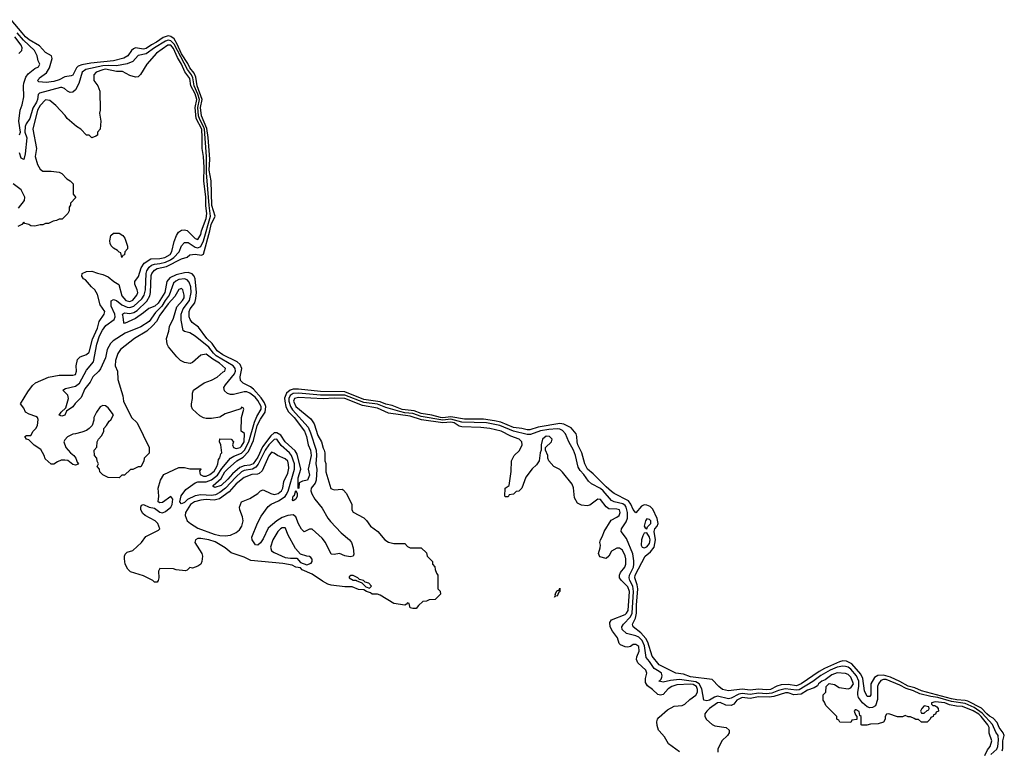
# Model space of a CAD drawing. Header units: inches. Extents: x 2710751 to 2829008, y 857003 to 965602.
# Tile 123 of 256: x 2755299 to 2762538, y 884721 to 890097. Entities that reach past the tile are written whole.
import ezdxf

# ---------------------------------------------------------------- set-up
doc = ezdxf.new("R2010")
doc.units = ezdxf.units.IN
doc.header["$MEASUREMENT"] = 0
for name, color, linetype in [('C7858', 7, 'Continuous'), ('C7859', 7, 'Continuous'), ('C7868', 7, 'Continuous')]:
    doc.layers.add(name, color=color, linetype=linetype)

msp = doc.modelspace()

# ---------------------------------------------------------------- linework, layer by layer
at = {"layer": 'C7858', "color": 2}
for points, elevation in [([(2755292.5, 889847.5), (2755314, 889870), (2755317.2, 889890), (2755309.2, 889910), (2755263.7, 889970)], 10), ([(2755298.4, 889250), (2755304.2, 889270), (2755292.4, 889350), (2755303.7, 889430), (2755317.7, 889470), (2755329, 889530), (2755326.4, 889610), (2755329.8, 889630.2), (2755345.3, 889674.7), (2755361.3, 889698.7), (2755410, 889738), (2755438, 889750), (2755448, 889770), (2755434.6, 889794.6), (2755427, 889830), (2755408.2, 889870), (2755326.7, 889946.7), (2755280.5, 890000)], 6), ([(2760000, 885300.9), (2759962.8, 885322.8), (2759930, 885374.7), (2759903.8, 885403.8), (2759892.2, 885490), (2759874.4, 885530), (2759850, 885552.9), (2759830, 885564.2), (2759760.1, 885580.1), (2759729.4, 885610), (2759726.6, 885630), (2759738.4, 885650), (2759790, 885703.1), (2759801, 885730), (2759812.5, 885890), (2759808, 885928), (2759785.8, 885970), (2759780.8, 885990), (2759782.7, 886010), (2759810.9, 886070), (2759815.1, 886090), (2759815.4, 886115.4), (2759806.7, 886166.7), (2759760.1, 886280.1), (2759720.9, 886330), (2759722.7, 886350), (2759758.5, 886401.5), (2759768.3, 886430), (2759768.6, 886470), (2759758.7, 886510), (2759750, 886523), (2759734.1, 886534.1), (2759670, 886548.4), (2759650, 886559.7), (2759590, 886629.7), (2759570, 886647.1), (2759502.8, 886682.8), (2759480.8, 886700.8), (2759447, 886750), (2759419.8, 886779.8), (2759405.3, 886805.3), (2759386, 886890), (2759371.1, 886930), (2759335.8, 886990), (2759312.6, 887050), (2759290, 887074.5), (2759270, 887083.9), (2759250, 887085.6), (2759190, 887081.4), (2759128.9, 887071.1), (2759054.9, 887045.1), (2759030, 887045.4), (2758930, 887069), (2758830, 887110.5), (2758730.2, 887129.8), (2758550, 887135.8), (2758470, 887156.9), (2758410, 887149.4), (2758250, 887177.7), (2758190, 887200.1), (2758130, 887205), (2758093.7, 887213.7), (2757990, 887243.9), (2757930, 887267.5), (2757830, 887280.7), (2757690, 887335.2), (2757510, 887333.9), (2757350, 887348.5), (2757310, 887346), (2757287.7, 887332.3), (2757278.7, 887310), (2757278.4, 887290), (2757289.4, 887250), (2757305.2, 887225.2), (2757419.2, 887099.2), (2757437.7, 887057.7), (2757478, 886930), (2757481, 886890), (2757475.6, 886830), (2757483.2, 886790), (2757478.6, 886710), (2757472, 886688), (2757442, 886650), (2757440.3, 886630), (2757447.9, 886607.9), (2757468.9, 886568.9), (2757522.6, 886502.6), (2757564.2, 886430), (2757584.1, 886404.1), (2757661.8, 886321.8), (2757724, 886270), (2757738.8, 886250), (2757750.7, 886210.7), (2757756, 886164), (2757752, 886150), (2757730, 886143.7), (2757690, 886152.3), (2757650, 886169.4), (2757610, 886162.7), (2757590, 886164), (2757546.6, 886250), (2757522, 886282), (2757450, 886347.3), (2757430, 886349.4), (2757390, 886329), (2757370, 886349), (2757348.5, 886388.5), (2757330, 886438), (2757310, 886454.8), (2757271, 886450), (2757230, 886435.1), (2757190.4, 886410), (2757124.8, 886355.2), (2757090, 886278), (2757070, 886246.6), (2757050, 886229.5), (2757032.7, 886232.7), (2757009.5, 886269.5), (2757007, 886290), (2757046.3, 886393.7), (2757075.2, 886444.8), (2757125.2, 886514.8), (2757147.6, 886532.4), (2757203.1, 886556.9), (2757250, 886589.1), (2757259.4, 886600.6), (2757272.6, 886627.4), (2757320.7, 886790), (2757320.6, 886830), (2757298.4, 886890), (2757283.5, 886910), (2757222.7, 886962.7), (2757190, 887009.6), (2757170, 887008.3), (2757130, 886968.6), (2757103.7, 886930), (2757052.9, 886827.1), (2757034.8, 886805.2), (2757010, 886789.8), (2756950, 886779.4), (2756930, 886769.8), (2756888.1, 886731.9), (2756811.2, 886648.8), (2756770, 886618.9), (2756737.9, 886602.1), (2756710, 886596), (2756630, 886600.3), (2756590, 886594.8), (2756533.4, 886566.6), (2756510, 886544.2), (2756490, 886534.5), (2756476.2, 886550), (2756485.6, 886594.4), (2756520.6, 886639.4), (2756590, 886690.3), (2756610, 886696.1), (2756670, 886696.6), (2756710, 886711.1), (2756753.6, 886746.4), (2756784.6, 886795.4), (2756849.1, 886870.9), (2756873.7, 886886.3), (2756930, 886908.6), (2756950.8, 886929.2), (2756983.9, 886990), (2757024.7, 887135.3), (2757042.8, 887177.2), (2757075, 887230), (2757074.2, 887250), (2757050, 887294.8), (2757030, 887319.8), (2756990, 887349.7), (2756970, 887358.5), (2756950, 887359.7), (2756870, 887338.7), (2756850, 887338), (2756826.6, 887346.6), (2756805.2, 887365.2), (2756801.2, 887390), (2756812.7, 887410), (2756877.6, 887490), (2756884.8, 887510), (2756884.2, 887530), (2756878.5, 887538.5), (2756868.3, 887550), (2756744.2, 887624.2), (2756723, 887643), (2756690, 887687.3), (2756590, 887769.2), (2756550, 887792.7), (2756510, 887802), (2756502, 887810), (2756486.2, 887886.2), (2756486.2, 887930), (2756500.4, 887970), (2756546.6, 888030), (2756560.7, 888090), (2756557.4, 888130), (2756544.4, 888164.4), (2756530, 888183), (2756510, 888190.9), (2756470, 888185.3), (2756446.5, 888173.5), (2756430, 888158.7), (2756399.2, 888070), (2756368.6, 888031.4), (2756344.1, 887990), (2756298, 887942), (2756250, 887876.3), (2756190, 887838), (2756074, 887790), (2755985.7, 887734.3), (2755966.9, 887713.1), (2755941.5, 887670), (2755930.2, 887610), (2755893, 887527), (2755880.4, 887510), (2755836.3, 887470), (2755817.1, 887430), (2755778.3, 887381.7), (2755750, 887316), (2755707, 887273), (2755690, 887249.3), (2755642.8, 887217.2), (2755630, 887186.6), (2755610, 887179.3), (2755590, 887188), (2755605.2, 887210), (2755639.3, 887240.7), (2755657, 887310), (2755653.3, 887333.3), (2755615.3, 887370), (2755636.5, 887383.5), (2755710, 887399.5), (2755738.4, 887421.6), (2755790, 887517.3), (2755841.5, 887578.5), (2755867, 887710), (2755886.2, 887770), (2755907.9, 887812.1), (2755933.3, 887846.7), (2755993.3, 887890), (2756001.1, 887910), (2755998.2, 887930), (2755972.9, 887990), (2755971.8, 888028.2), (2755990, 888037.1), (2756010, 888030.3), (2756050, 887997.6), (2756090, 887981), (2756110, 887980.2), (2756138.9, 887990), (2756196.3, 888043.7), (2756213.6, 888070), (2756224.8, 888110), (2756228, 888230), (2756232.8, 888250), (2756250, 888275.2), (2756269.2, 888290.8), (2756290, 888298.9), (2756330, 888302.3), (2756370, 888313.1), (2756408.2, 888330), (2756433.1, 888346.9), (2756470.6, 888389.4), (2756488.2, 888431.8), (2756510, 888456.5), (2756536.7, 888456.7), (2756590, 888422.4), (2756610, 888418.6), (2756631, 888429), (2756650.4, 888469.6), (2756702.8, 888650), (2756691.4, 888730), (2756673.5, 888970), (2756672.5, 889090), (2756657, 889290), (2756651, 889311), (2756622.4, 889362.4), (2756614.4, 889390), (2756609.4, 889450), (2756621, 889510), (2756610, 889549.8), (2756582.2, 889610), (2756573.1, 889670), (2756563.4, 889690), (2756532.3, 889730), (2756435.3, 889915.3), (2756410, 889941.6), (2756390, 889944.9), (2756370, 889938), (2756290, 889888.9), (2756230, 889844.5), (2756170, 889833), (2756130.2, 889789.8), (2756090, 889770.9), (2756010, 889757.4), (2755950, 889760.6), (2755910, 889757.6), (2755784.9, 889730), (2755757.6, 889710), (2755733.8, 889626.2), (2755710, 889581.2), (2755690, 889562.9), (2755670, 889561.6), (2755650, 889571.8), (2755629.7, 889589.7), (2755610, 889598), (2755598, 889598), (2755443.6, 889556.4), (2755434.4, 889545.6), (2755430.3, 889510.3), (2755422, 889490), (2755395.1, 889444.9), (2755373.6, 889370), (2755346.7, 889330), (2755338.7, 889310), (2755337.1, 889270), (2755351.8, 889228.2), (2755340.4, 889110), (2755330, 889068), (2755310, 889078), (2755298.2, 889118.2)], 6), ([(2760000, 885349.8), (2759999.5, 885350), (2759950, 885415.1), (2759917.8, 885517.8), (2759903.7, 885543.7), (2759865.6, 885585.6), (2759809.6, 885630), (2759804.7, 885650), (2759827.3, 885692.7), (2759835.1, 885730), (2759833.7, 885790), (2759842.5, 885910), (2759839.4, 885939.4), (2759822.3, 885990), (2759824.5, 886010), (2759898.4, 886150), (2759937.6, 886182.4), (2759963.6, 886216.4), (2759974, 886270), (2759962.7, 886330), (2759968.4, 886350), (2759985.4, 886370), (2759994.3, 886390), (2759986.1, 886426.1), (2759954.3, 886494.3), (2759934.3, 886514.3), (2759910, 886525.1), (2759890, 886527.3), (2759870, 886518.4), (2759830, 886469), (2759810, 886493.2), (2759793.1, 886533.1), (2759776.2, 886556.2), (2759670, 886611.8), (2759650, 886626.3), (2759610, 886658.9), (2759515.2, 886755.2), (2759474, 886790), (2759453, 886830), (2759431.3, 886910), (2759402, 886970), (2759396.9, 886990), (2759396.2, 887030), (2759389.5, 887050), (2759354, 887094), (2759300.1, 887120.1), (2759270, 887124.8), (2759110, 887098.2), (2759050, 887080.2), (2759030, 887079.8), (2758990, 887089.9), (2758930, 887096.5), (2758835.4, 887135.4), (2758790, 887146.5), (2758710, 887158), (2758570, 887157.9), (2758470, 887175.3), (2758410, 887168), (2758393.2, 887170), (2758330, 887186.2), (2758250, 887199.2), (2758198.9, 887218.9), (2758110, 887227.6), (2758037.5, 887257.5), (2757990, 887268.7), (2757950, 887285.3), (2757830, 887302.5), (2757690, 887359.9), (2757510, 887360.3), (2757350, 887377.8), (2757310, 887377.2), (2757288.4, 887371.6), (2757261.5, 887350), (2757247, 887313), (2757247.7, 887290), (2757256.5, 887250), (2757273.6, 887213.6), (2757316.1, 887170), (2757392.6, 887070), (2757407.6, 887030), (2757420.3, 886970), (2757438.3, 886930), (2757441.7, 886890), (2757421, 886790), (2757430, 886746), (2757416, 886710), (2757378, 886702), (2757354, 886690), (2757351, 886650), (2757347.3, 886647.3), (2757346.8, 886726.8), (2757366, 886790), (2757339.5, 886899.5), (2757323.5, 886923.5), (2757250, 886992), (2757219.8, 887039.8), (2757190, 887057.4), (2757170, 887056.3), (2757145.2, 887034.8), (2757085, 886955), (2757050, 886878.7), (2757015.6, 886830), (2756990, 886818.5), (2756950, 886815.4), (2756917.2, 886802.8), (2756863.5, 886756.5), (2756830, 886715.6), (2756780.5, 886670), (2756734.6, 886654.6), (2756721.2, 886661.2), (2756721.2, 886670), (2756779.6, 886720.4), (2756807.4, 886770), (2756826.3, 886790), (2756896.2, 886850), (2756942, 886878), (2756980.2, 886919.8), (2757018.6, 887001.4), (2757045.8, 887110), (2757070, 887158.4), (2757104.8, 887210), (2757108.2, 887250), (2757098, 887278), (2757074.6, 887314.6), (2757018, 887378), (2756996.3, 887396.3), (2756942.6, 887422.6), (2756923.1, 887443.1), (2756919.7, 887470), (2756931.8, 887530), (2756921, 887561), (2756898.8, 887578.8), (2756792, 887630), (2756750, 887661.1), (2756714.5, 887714.5), (2756675.1, 887750), (2756613.6, 887833.6), (2756567.3, 887870), (2756552, 887890), (2756544.7, 887910), (2756545.1, 887950), (2756553.3, 887970), (2756585.8, 888014.2), (2756594.8, 888045.2), (2756598.7, 888090), (2756589.8, 888189.8), (2756582.4, 888210), (2756566.4, 888226.4), (2756537, 888237), (2756510, 888235.4), (2756450, 888220.4), (2756402.4, 888197.6), (2756382, 888170), (2756367, 888090), (2756317.4, 888010), (2756293, 887990), (2756248.4, 887971.6), (2756210, 887939.3), (2756150, 887899.3), (2756070, 887862), (2756064, 887870), (2756060.9, 887910), (2756054, 887930), (2756070, 887939.1), (2756110, 887935.8), (2756138, 887942), (2756163.3, 887956.7), (2756234.8, 888025.2), (2756255.6, 888064.4), (2756261.7, 888090), (2756265.3, 888214.7), (2756270, 888230.5), (2756290, 888254.9), (2756310, 888265.7), (2756378.2, 888281.8), (2756490, 888337.6), (2756529.5, 888350.5), (2756550, 888366), (2756589.6, 888370.4), (2756636, 888364), (2756650, 888371.3), (2756697.3, 888542.7), (2756705.8, 888590), (2756735.1, 888650), (2756712.1, 888730), (2756706.1, 888910), (2756693.4, 888990), (2756697, 889070), (2756685.6, 889230), (2756675.5, 889295.5), (2756636.1, 889390), (2756629.4, 889450), (2756639.9, 889510), (2756605, 889610), (2756594.8, 889674.8), (2756582.5, 889702.5), (2756550, 889743.5), (2756535, 889775), (2756490, 889844.5), (2756457.2, 889917.2), (2756435, 889955), (2756410, 889974), (2756390, 889978.5), (2756355.1, 889964.9), (2756306, 889930), (2756267.6, 889912.4), (2756230, 889884.2), (2756210, 889879.8), (2756151.7, 889888.3), (2756136.9, 889883.1), (2756121.6, 889870), (2756093, 889830), (2756065.5, 889814.5), (2755990, 889793.7), (2755822.8, 889777.2), (2755756, 889764), (2755730, 889753.6), (2755717.5, 889742.5), (2755690, 889689.3), (2755676.7, 889683.3), (2755630, 889677), (2755590, 889654), (2755550, 889640.7), (2755494.6, 889634.6), (2755440.4, 889640.4), (2755429.2, 889650), (2755440.4, 889659.6), (2755444, 889670), (2755495.3, 889704.7), (2755518.4, 889741.6), (2755537.2, 889810), (2755533.2, 889830), (2755490, 889855.1), (2755444.4, 889904.4), (2755370, 889947.8), (2755343.1, 889970), (2755317.9, 890000)], 2), ([(2760000, 885129.6), (2759990, 885133.2), (2759952.7, 885170), (2759915.9, 885195.9), (2759900.1, 885220.1), (2759899.5, 885250), (2759909.6, 885290), (2759903.6, 885310), (2759844.6, 885364.6), (2759835.1, 885390), (2759835.6, 885410), (2759853.7, 885450), (2759850, 885484), (2759830, 885500.9), (2759810, 885499.3), (2759790, 885485.2), (2759770, 885479.3), (2759750, 885482), (2759717.2, 885497.2), (2759707.3, 885507.3), (2759693, 885550), (2759657.2, 885597.2), (2759639.7, 885630), (2759638.7, 885661.3), (2759650, 885682), (2759750, 885721.1), (2759760.5, 885730), (2759771.6, 885750), (2759783.1, 885890), (2759770, 885922.9), (2759722.7, 885970), (2759709.4, 885990), (2759709.4, 886010), (2759717, 886030), (2759747.3, 886070), (2759756.3, 886090), (2759754.3, 886130), (2759750, 886153.2), (2759730, 886192.7), (2759710, 886209.3), (2759690, 886209.3), (2759650, 886186), (2759630, 886149), (2759610, 886132.7), (2759565.1, 886145.1), (2759555.1, 886170), (2759566.6, 886210), (2759569.2, 886230), (2759565.2, 886250), (2759569.2, 886270), (2759584.1, 886295.9), (2759596, 886330), (2759646.6, 886413.4), (2759690, 886435.5), (2759706.6, 886450), (2759713.3, 886470), (2759709.4, 886489.4), (2759690, 886495.8), (2759630, 886497.6), (2759612.1, 886512.1), (2759570, 886566.6), (2759550, 886569.4), (2759490, 886524), (2759470, 886519), (2759430, 886524), (2759400.7, 886540.7), (2759378, 886578), (2759371.5, 886651.5), (2759360.1, 886680.1), (2759290, 886768.7), (2759270, 886788), (2759226, 886810), (2759188.7, 886850), (2759182, 886870), (2759182, 886890), (2759166, 886930), (2759166, 886950), (2759208.9, 886991.1), (2759213.2, 887010), (2759210, 887015.3), (2759195.3, 887030), (2759170, 887031.6), (2759144, 887010), (2759132, 886970), (2759134, 886930), (2759124.7, 886910), (2759118, 886850), (2759098, 886822), (2759067.5, 886792.5), (2759021, 886730), (2758990.9, 886649.1), (2758970, 886628), (2758950, 886626), (2758930, 886606), (2758898, 886602), (2758890, 886586), (2758870, 886586), (2758866, 886590), (2758868, 886650), (2758898, 886670), (2758913.6, 886773.6), (2758915.3, 886850), (2758934, 886890), (2758973.1, 886926.9), (2758994, 886970), (2758991.6, 886990), (2758972.3, 887010), (2758910, 887032.6), (2758839.3, 887070), (2758755.3, 887090), (2758690, 887097.2), (2758550, 887102.3), (2758530, 887106.9), (2758492.6, 887130), (2758470, 887136.6), (2758410, 887129.8), (2758253.2, 887153.2), (2758170, 887179.4), (2758010, 887202.4), (2757930, 887239.3), (2757818.8, 887258.8), (2757690, 887309.8), (2757610, 887312.4), (2757530, 887306.6), (2757350, 887317.8), (2757319.3, 887310), (2757312.2, 887290), (2757330.4, 887250), (2757439.5, 887159.5), (2757463.1, 887123.1), (2757490, 887038), (2757517.3, 886990), (2757530, 886944.7), (2757538.8, 886930), (2757542.8, 886910), (2757542, 886850), (2757551, 886831), (2757551, 886770), (2757586.4, 886646.4), (2757610, 886638), (2757670, 886642), (2757676.9, 886636.9), (2757702, 886610), (2757742, 886530), (2757742, 886490), (2757750, 886474), (2757830, 886432), (2757850, 886412), (2757878, 886370), (2757931.3, 886330), (2757984.7, 886270), (2758010, 886252), (2758050, 886242), (2758130, 886242), (2758150, 886222), (2758170, 886212), (2758250, 886212), (2758290, 886174), (2758294, 886150), (2758334, 886110), (2758334, 886090), (2758351.6, 886071.6), (2758352.7, 886052.7), (2758363.6, 886023.6), (2758374, 886010), (2758374, 885910), (2758391.6, 885891.6), (2758394, 885870), (2758354, 885830), (2758310, 885828), (2758290, 885818), (2758263.6, 885816.4), (2758230, 885786), (2758214.8, 885765.2), (2758190, 885764), (2758170, 885769), (2758162, 885802), (2758150, 885806), (2758143.6, 885796.4), (2758130, 885789), (2758050, 885802), (2757950, 885862), (2757929, 885869), (2757890, 885869.4), (2757879.3, 885879.3), (2757848, 885890), (2757830, 885902), (2757790, 885904.5), (2757743.7, 885923.7), (2757690, 885924.5), (2757590, 885936.2), (2757563.9, 885943.9), (2757525.1, 885965.1), (2757450, 886017.2), (2757375.3, 886050), (2757363.1, 886063.1), (2757330, 886069.3), (2757303.2, 886083.2), (2757234.8, 886094.8), (2756999, 886119), (2756950, 886142), (2756854.6, 886174.6), (2756808.7, 886210), (2756735.1, 886255.1), (2756690, 886269.6), (2756630, 886279.6), (2756610, 886279.3), (2756591.3, 886270), (2756586, 886250), (2756638.8, 886170), (2756642.8, 886150), (2756638.8, 886110), (2756630.8, 886090), (2756610, 886076), (2756570, 886062), (2756550, 886066), (2756530, 886046), (2756518, 886042), (2756450, 886049), (2756430, 886055.3), (2756330, 886058), (2756319.6, 886040.4), (2756321, 885990), (2756318, 885970), (2756310, 885958), (2756290, 885958), (2756278, 885970), (2756210, 886006), (2756114, 886034), (2756094, 886054), (2756075.3, 886090), (2756068.7, 886130), (2756068.7, 886150), (2756074.6, 886165.4), (2756090, 886178), (2756130, 886192), (2756195.3, 886250), (2756226.6, 886293.4), (2756319, 886341), (2756328.4, 886351.6), (2756315.1, 886390), (2756295.1, 886410), (2756222, 886450), (2756204.8, 886464.8), (2756189, 886491), (2756188.7, 886511.3), (2756195.3, 886524.7), (2756210, 886531), (2756250, 886511.3), (2756290, 886502.8), (2756330, 886473), (2756350, 886468.8), (2756370, 886478.4), (2756409.3, 886510), (2756419.6, 886530), (2756426, 886570), (2756410, 886589.2), (2756350, 886545.2), (2756330, 886542), (2756318, 886550), (2756322, 886590), (2756318, 886650), (2756335.3, 886710), (2756358, 886750), (2756470, 886802), (2756510, 886802), (2756551.1, 886791.1), (2756630, 886792), (2756630.9, 886789.1), (2756622, 886778), (2756626, 886750), (2756650, 886738), (2756670, 886737.1), (2756698, 886750), (2756730, 886775.5), (2756749.5, 886810), (2756757, 886830), (2756760.2, 886859.8), (2756770, 886874), (2756778, 886902), (2756786, 886910), (2756778, 886970), (2756768, 886990), (2756770, 887014), (2756854, 887010), (2756872, 886992), (2756864.7, 886970), (2756871.3, 886950), (2756890, 886942), (2756919.3, 886950), (2756930, 886959.1), (2756950, 886992), (2756952.7, 887052.7), (2756928, 887070), (2756929.1, 887169.1), (2756946, 887230), (2756942, 887242), (2756930, 887246), (2756925.4, 887234.6), (2756810, 887196), (2756770, 887173.2), (2756710, 887162), (2756670, 887162), (2756650, 887168), (2756623.2, 887183.2), (2756569.2, 887230), (2756561.2, 887250), (2756561.2, 887270), (2756569, 887310), (2756568.7, 887350), (2756578, 887370), (2756655.5, 887424.5), (2756710, 887444.9), (2756750, 887467.7), (2756795.1, 887504.9), (2756808, 887510), (2756813.2, 887530), (2756769.3, 887570), (2756718.9, 887598.9), (2756670, 887635.1), (2756630, 887629.3), (2756570, 887574), (2756553.7, 887566.3), (2756510, 887574), (2756482, 887590), (2756455.5, 887615.5), (2756393.2, 887690), (2756384, 887710), (2756379.3, 887750), (2756395.9, 887804.1), (2756400.1, 887839.9), (2756430, 887901), (2756455.2, 887984.8), (2756496.9, 888030), (2756507.3, 888050), (2756509.5, 888070), (2756499, 888110), (2756490, 888119), (2756470, 888112.3), (2756440.2, 888059.8), (2756390, 888005.6), (2756330, 887922.9), (2756304.8, 887875.2), (2756276.5, 887843.5), (2756234.8, 887805.2), (2756144, 887750), (2756041, 887670), (2756019.8, 887640.2), (2756002.8, 887590), (2756001, 887550), (2756018, 887510), (2756021, 887450), (2756058, 887330), (2756062, 887290), (2756122, 887170), (2756162, 887130), (2756252, 886950), (2756251.6, 886908.4), (2756214, 886870), (2756211.6, 886848.4), (2756190, 886806), (2756170, 886806), (2756130, 886788), (2756112.7, 886787.3), (2756070, 886746), (2756050, 886746), (2756030, 886726), (2755950, 886728.7), (2755909.2, 886749.2), (2755888, 886770), (2755886, 886790), (2755868.4, 886808.4), (2755878, 886830), (2755868.4, 886848.4), (2755866, 886870), (2755848, 886890), (2755846, 886930), (2755867.3, 886952.7), (2755868, 886990), (2755878, 887010), (2755902, 887038), (2755918, 887070), (2755918, 887090), (2755938, 887110), (2755956.4, 887143.6), (2755968.4, 887151.6), (2755988, 887190), (2755950, 887242), (2755930, 887255.3), (2755910, 887258), (2755890, 887248), (2755864.7, 887210), (2755844.7, 887170), (2755844.7, 887150), (2755831.3, 887110), (2755810, 887088), (2755790, 887075.3), (2755756.9, 887063.1), (2755710, 887048.7), (2755690, 887048), (2755650, 887028), (2755630, 887006), (2755624.7, 886990), (2755638, 886950), (2755672, 886910), (2755698, 886890), (2755711.3, 886870), (2755721, 886841), (2755732, 886830), (2755730, 886826), (2755710, 886818), (2755690, 886824), (2755652.9, 886852.9), (2755630, 886857.2), (2755604.5, 886855.5), (2755576, 886844), (2755550, 886826), (2755530, 886826), (2755486.3, 886866.3), (2755479, 886890), (2755454, 886934), (2755405.8, 886965.8), (2755365.6, 887005.6), (2755349, 887010), (2755338, 887030), (2755350, 887038), (2755382, 887038), (2755397.2, 887070), (2755417.2, 887090), (2755429.2, 887110), (2755434, 887154), (2755428.9, 887168.9), (2755418, 887178), (2755370, 887194), (2755342, 887210), (2755330, 887238), (2755306, 887270), (2755360.1, 887359.9), (2755393.8, 887406.2), (2755415.9, 887424.1), (2755510, 887466), (2755590, 887480.5), (2755690, 887481), (2755710, 887487.3), (2755717, 887510), (2755714, 887550), (2755723.6, 887596.4), (2755742.9, 887617.1), (2755790, 887633.4), (2755810, 887651), (2755834, 887746), (2755870, 887826.8), (2755883.7, 887876.3), (2755920.9, 887930), (2755926, 887950), (2755890, 887999), (2755870, 888074), (2755851.6, 888110), (2755826, 888130), (2755782.7, 888182.7), (2755768.7, 888190), (2755755.3, 888210), (2755758, 888230), (2755790, 888244.7), (2755830, 888246), (2755870.6, 888230.6), (2755910, 888222), (2755950, 888204), (2755991.3, 888170), (2756027.5, 888147.5), (2756050, 888064), (2756079.1, 888030), (2756110, 888023.1), (2756130, 888033), (2756160.7, 888070), (2756166.6, 888090), (2756163.7, 888110), (2756145.2, 888150), (2756145.2, 888170), (2756172.7, 888207.3), (2756191.5, 888270), (2756214.9, 888305.1), (2756263.5, 888336.5), (2756330, 888339.5), (2756367.4, 888347.4), (2756405.6, 888370), (2756416.9, 888390), (2756435.3, 888464.7), (2756451.5, 888508.5), (2756467.3, 888532.7), (2756490, 888547.7), (2756510, 888550.8), (2756530, 888544.9), (2756590, 888488), (2756610, 888479.1), (2756630, 888516), (2756635.9, 888544.1), (2756670, 888634), (2756675.2, 888670), (2756667.8, 888727.8), (2756668.8, 888791.2), (2756651.9, 888910), (2756654.9, 889010), (2756650.4, 889090), (2756640.6, 889150), (2756641.7, 889230), (2756637.3, 889290), (2756596.5, 889370), (2756589.8, 889450), (2756600.5, 889510), (2756590.4, 889550), (2756558.4, 889610), (2756550, 889663.7), (2756513.9, 889713.9), (2756487.9, 889770), (2756458.8, 889818.8), (2756430, 889884.8), (2756410, 889909.7), (2756388.2, 889910), (2756303.8, 889850), (2756234, 889770), (2756187.1, 889692.9), (2756170, 889675.3), (2756150, 889674), (2756110, 889685.2), (2756054.5, 889714.5), (2756010, 889714.8), (2755930, 889731.4), (2755910, 889728.4), (2755862, 889710), (2755844.9, 889690), (2755844, 889650), (2755874.8, 889610), (2755887.3, 889570), (2755890.8, 889430), (2755886, 889410), (2755896, 889350), (2755891.3, 889290), (2755872, 889270), (2755870, 889246), (2755859.6, 889240.4), (2755830, 889228), (2755810, 889246), (2755790, 889248), (2755748, 889290), (2755718, 889310), (2755649.4, 889369.4), (2755632.9, 889392.9), (2755564.7, 889464.7), (2755521.2, 889501.2), (2755490, 889506), (2755450, 889464.5), (2755429.2, 889430), (2755395.8, 889290), (2755423.1, 889150), (2755413.4, 889090), (2755430.5, 889030.5), (2755450, 888998), (2755470, 888982.8), (2755530, 888982), (2755590, 888974), (2755610, 888964.7), (2755645.4, 888925.4), (2755670.9, 888910.9), (2755692, 888890), (2755692.7, 888812.7), (2755711.1, 888788.9), (2755672.7, 888747.3), (2755672.7, 888732.7), (2755663.6, 888716.4), (2755662, 888690), (2755654, 888670), (2755611.6, 888628.4), (2755590, 888628), (2755570, 888618), (2755545.4, 888614.6), (2755510, 888598), (2755490, 888598), (2755470, 888588), (2755450, 888588), (2755410, 888578), (2755380.4, 888580.4), (2755366, 888590), (2755338, 888598), (2755330, 888606), (2755314, 888590), (2755284.9, 888575.1)], 10), ([(2755289.3, 888710), (2755333.4, 888766.6), (2755336, 888790), (2755310, 888844), (2755250, 888889.2)], 10), ([(2760000, 885229.8), (2759999, 885230), (2760000, 885231)], 6), ([(2760000, 884864.7), (2759995.3, 884870), (2759984.7, 884904.7), (2759984, 884930), (2759989, 884950), (2759997.5, 884962.5), (2760000, 884964.8)], 10)]:
    msp.add_lwpolyline(points, dxfattribs=dict(at, elevation=elevation))
for points, elevation in [([(2756050, 888348), (2756042, 888382), (2756030, 888386), (2756019, 888399), (2755990, 888415.3), (2755972.9, 888432.9), (2755964, 888450), (2755961.2, 888470), (2755969, 888510), (2755990, 888526), (2756030, 888526), (2756058, 888510), (2756071, 888490), (2756091.6, 888431.6), (2756092, 888410), (2756072, 888388), (2756070, 888366), (2756058, 888362)], 10), ([(2757150, 886914), (2757130, 886888.7), (2757082, 886778), (2757061, 886759), (2757047.3, 886752.7), (2757004.7, 886750), (2756950, 886729.3), (2756890, 886680.7), (2756838.2, 886621.8), (2756767.3, 886572.7), (2756730, 886562), (2756670, 886565.4), (2756630, 886561.1), (2756584.9, 886550), (2756554.4, 886530), (2756517.3, 886470), (2756514.8, 886450), (2756530.8, 886410), (2756554.8, 886390), (2756610, 886355.3), (2756730, 886312), (2756770, 886301.3), (2756810, 886299.3), (2756850, 886304), (2756890, 886322.8), (2756915.9, 886344.1), (2756933.2, 886370), (2756941.2, 886410), (2756938, 886438), (2756918, 886490), (2756915.3, 886510), (2756928.7, 886550), (2756990, 886574.8), (2757050, 886610.8), (2757070, 886630.8), (2757090, 886638.8), (2757144.7, 886610), (2757170, 886603), (2757199, 886610), (2757224.5, 886630), (2757234.3, 886650), (2757241, 886699), (2757270, 886761), (2757277.2, 886797.2), (2757276.6, 886823.4), (2757270, 886848.7), (2757250, 886866), (2757195.3, 886890), (2757170, 886908.7)], 10), ([(2757310, 886558), (2757304.7, 886564.7), (2757310, 886591.3), (2757320.4, 886599.6), (2757330, 886634), (2757338, 886610), (2757338, 886590), (2757330, 886568)], 2), ([(2759910, 886425.2), (2759900.5, 886410), (2759891.1, 886371.1), (2759898, 886358), (2759910, 886351.3), (2759915.3, 886364.7), (2759938.4, 886390), (2759938.4, 886410), (2759930, 886419.5)], 6), ([(2757230, 886359.3), (2757216, 886350), (2757197.3, 886330), (2757160.7, 886270), (2757144, 886216), (2757150.8, 886190), (2757170, 886176.3), (2757250, 886140.7), (2757290, 886134.8), (2757336, 886136), (2757362.8, 886102.8), (2757410, 886086), (2757442, 886098), (2757448.7, 886110), (2757448.4, 886128.4), (2757440.4, 886140.4), (2757430, 886148), (2757410, 886148.7), (2757364.7, 886164.7), (2757327.3, 886207.3), (2757269.4, 886310), (2757254.5, 886354.5), (2757250, 886359)], 10), ([(2759910, 886322), (2759890, 886318), (2759880.6, 886299.4), (2759870.3, 886270), (2759868.4, 886230), (2759876.7, 886216.7), (2759890, 886210.4), (2759910, 886219.5), (2759930, 886243), (2759934.8, 886270), (2759930, 886289.2)], 6), ([(2757750, 886008), (2757732.7, 886007.3), (2757722, 885998), (2757722, 885990), (2757750, 885972), (2757774, 885974), (2757774, 885970), (2757814, 885954), (2757843.6, 885923.6), (2757870, 885914), (2757886, 885930), (2757866, 885950), (2757838, 885958), (2757826, 885970), (2757798, 885978), (2757786, 885990)], 10), ([(2759250, 885855.3), (2759242, 885858), (2759230, 885848.7), (2759238, 885862), (2759235.3, 885870), (2759250, 885898), (2759262, 885898), (2759270, 885914), (2759270.6, 885890), (2759260.7, 885879.3)], 10)]:
    msp.add_lwpolyline(points, close=True, dxfattribs=dict(at, elevation=elevation))
at = {"layer": 'C7859', "color": 2, "elevation": 2}
msp.add_lwpolyline([(2755317.9, 890000), (2755236.6, 890096.6)], dxfattribs=at)
at = {"layer": 'C7868', "color": 2}
for points, elevation in [([(2762522, 884718), (2762526.5, 884733.5), (2762528, 884790), (2762538, 884830), (2762529.7, 884850), (2762500.4, 884890), (2762485.8, 884925.8), (2762456.8, 884956.8), (2762430, 884971.5), (2762410, 884989.8), (2762371.3, 885031.3), (2762270, 885082.4), (2762250, 885088.8), (2762190, 885092.5), (2762150, 885100.7), (2761930, 885158.6), (2761879.9, 885179.9), (2761830, 885193.6), (2761770, 885228.6), (2761700.2, 885260.2), (2761650, 885274.5), (2761607.3, 885272.7), (2761583.6, 885256.4), (2761557.6, 885210), (2761556.4, 885130), (2761550, 885117.2), (2761530, 885117.2), (2761510, 885158), (2761497.7, 885250), (2761482.7, 885282.7), (2761416.5, 885356.5), (2761376.6, 885376.6), (2761350, 885378.5), (2761327, 885373), (2761216.2, 885323.8), (2761177.7, 885302.3), (2761044.4, 885210), (2761010, 885196.4), (2760950, 885205), (2760897.8, 885202.2), (2760866.3, 885193.7), (2760819.1, 885170), (2760790, 885165.3), (2760730, 885172.4), (2760670, 885164.8), (2760610, 885171.2), (2760510, 885159.6), (2760465.2, 885170), (2760439, 885190), (2760390, 885242), (2760230, 885262.7), (2760180.5, 885280.5), (2760122, 885290), (2760000, 885349.8)], 2), ([(2762439.4, 884690), (2762482, 884730), (2762491.1, 884748.9), (2762495.3, 884795.3), (2762492, 884830), (2762475, 884855), (2762451.9, 884911.9), (2762374.4, 884994.4), (2762316.4, 885036.4), (2762250, 885066.9), (2762150, 885080.2), (2762050, 885109.9), (2761997.3, 885117.3), (2761917.9, 885137.9), (2761870, 885160.2), (2761815.9, 885175.9), (2761770, 885201.4), (2761670, 885242), (2761650, 885242.4), (2761630, 885235.1), (2761612, 885210), (2761606.7, 885190), (2761606, 885094), (2761590, 885049.4), (2761570, 885035.6), (2761550, 885035.1), (2761530, 885042.4), (2761494.3, 885070), (2761466.9, 885110), (2761460.4, 885130), (2761460.4, 885150), (2761468.2, 885190), (2761467.5, 885230), (2761451.5, 885270), (2761410, 885318), (2761390, 885333.2), (2761370, 885339), (2761350, 885340.7), (2761310, 885332.9), (2761257.4, 885310), (2761190, 885272.3), (2761131.2, 885228.8), (2761030, 885166.8), (2761010, 885162.7), (2760926.5, 885173.5), (2760877.7, 885162.3), (2760830, 885142.5), (2760790, 885135.9), (2760730, 885142.6), (2760670, 885132), (2760610, 885139.5), (2760585.2, 885134.8), (2760530, 885105.3), (2760510, 885100.3), (2760430, 885119.2), (2760406.7, 885113.3), (2760370, 885089.6), (2760350, 885086.6), (2760329, 885090), (2760314.8, 885174.8), (2760294.5, 885210), (2760270, 885224.3), (2760150, 885242), (2760084, 885236), (2760030, 885223.6), (2760000, 885229.8)], 6), ([(2760000, 885231), (2760014.5, 885245.5), (2760020.5, 885259.5), (2760023.5, 885270), (2760018.5, 885290), (2760000, 885300.9)], 6), ([(2762395.6, 884684.4), (2762414.5, 884725.5), (2762434.5, 884750), (2762445.2, 884790), (2762427.7, 884847.7), (2762426.3, 884890), (2762416.8, 884910), (2762368.6, 884970), (2762350, 884986.6), (2762310, 885012.8), (2762230, 885044.4), (2762187, 885047), (2762135.9, 885055.9), (2762101.2, 885070), (2762030, 885078), (2762002, 885070), (2762002, 885062), (2762012, 885052), (2762028, 885052), (2762042, 885042), (2762052, 885030), (2762054, 885010), (2762038, 885002), (2762032.7, 884987.3), (2762018, 884982), (2762014, 884970), (2761998, 884962), (2761994, 884950), (2761970, 884928), (2761928.4, 884928.4), (2761907.3, 884947.3), (2761888.4, 884948.4), (2761876.4, 884956.4), (2761847.3, 884967.3), (2761830, 884968), (2761810, 884978), (2761790, 884968), (2761751.6, 884968.4), (2761690, 884988.7), (2761671.6, 884988.4), (2761662.8, 884970), (2761661, 884950), (2761650, 884928.7), (2761610, 884915.3), (2761554.6, 884914.6), (2761527.3, 884907.3), (2761490, 884906), (2761486, 884910), (2761486, 884970), (2761476.4, 884976.4), (2761470, 885006), (2761450, 885018), (2761442, 885018), (2761434, 885010), (2761443.6, 884983.6), (2761454, 884970), (2761452.7, 884947.3), (2761418, 884942), (2761410, 884926), (2761328.4, 884928.4), (2761322, 884942), (2761306, 884950), (2761306, 884970), (2761226, 885050), (2761216.4, 885076.4), (2761206, 885090), (2761206, 885130), (2761226, 885150), (2761228, 885190), (2761250, 885212), (2761290, 885204.7), (2761322.8, 885182.8), (2761390, 885174), (2761410, 885180.7), (2761429.3, 885210), (2761410, 885259.3), (2761390, 885279.5), (2761370, 885286.6), (2761310, 885291.2), (2761270, 885276.3), (2761220.7, 885239.3), (2761196, 885230), (2761171, 885210), (2761163.8, 885196.2), (2761139.5, 885180.5), (2761090, 885164.2), (2761045.1, 885134.9), (2760990, 885129.7), (2760950, 885143.1), (2760930, 885144.5), (2760843, 885117), (2760810, 885111.2), (2760730, 885114), (2760670, 885102.8), (2760610, 885109.8), (2760570.4, 885090), (2760550, 885062), (2760530, 885051.3), (2760490, 885053.6), (2760450, 885072.4), (2760428.2, 885070), (2760370.4, 885030), (2760350.4, 885010), (2760337, 884990), (2760337, 884970), (2760349.1, 884949.1), (2760390, 884912), (2760410, 884902.4), (2760494, 884890), (2760514, 884870), (2760514, 884850), (2760502, 884830), (2760462, 884790), (2760432, 884730), (2760431.1, 884708.9)], 10), ([(2760000, 884964.8), (2760061.3, 885018.7), (2760110, 885045.3), (2760169.7, 885050.3), (2760190, 885060.3), (2760224.9, 885095.1), (2760270, 885126), (2760283.5, 885150), (2760282.3, 885170), (2760274.2, 885190), (2760250, 885204.5), (2760230, 885208.2), (2760130, 885204.2), (2760093, 885190), (2760066.2, 885173.8), (2760030, 885132.7), (2760010, 885126), (2760000, 885129.6)], 10), ([(2760149, 884710), (2760069.2, 884770), (2760039.5, 884819.5), (2760000, 884864.7)], 10)]:
    msp.add_lwpolyline(points, dxfattribs=dict(at, elevation=elevation))
at = {"layer": 'C7868', "color": 2, "elevation": 10}
msp.add_lwpolyline([(2761950, 885048), (2761932, 885030), (2761922, 885010), (2761923.6, 885003.6), (2761930, 884994), (2761950, 884994), (2761970, 885014), (2761982, 885018), (2761986, 885030), (2761982, 885042)], close=True, dxfattribs=at)

doc.saveas('drawing.dxf')
